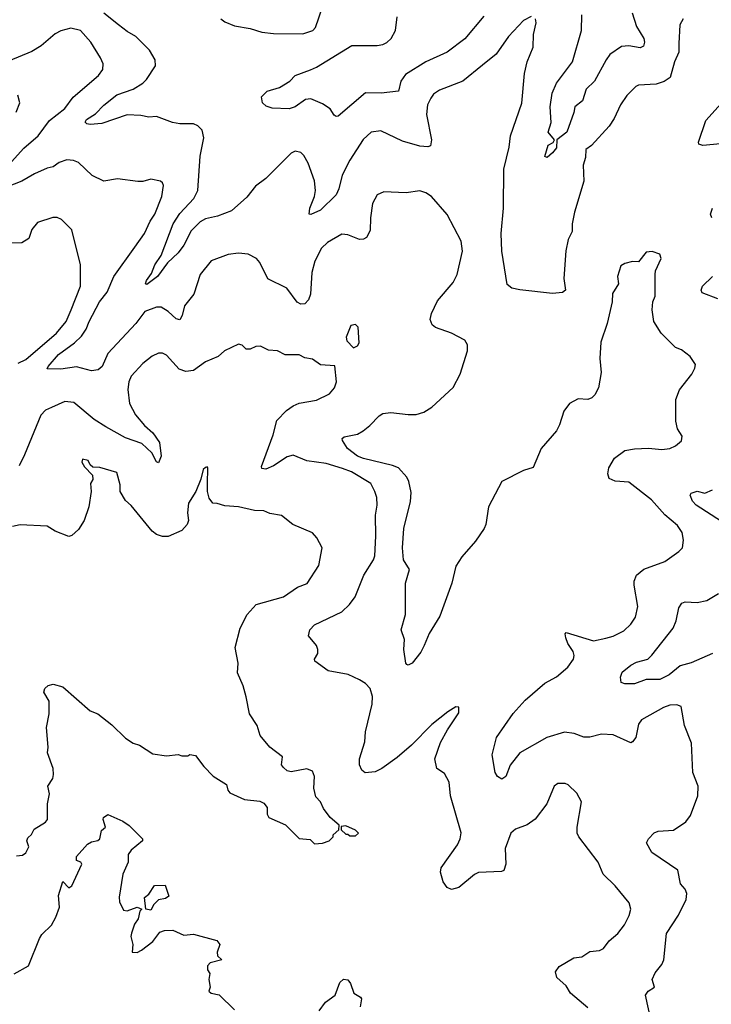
# Model space of a CAD drawing. Extents: x 1690054 to 1842981, y 782881 to 914114.
# Tile 152 of 256: x 1770863 to 1774408, y 809528 to 814570. Entities that reach past the tile are written whole.
import ezdxf

# ---------------------------------------------------------------- set-up
doc = ezdxf.new("R2010")
doc.units = 0

msp = doc.modelspace()

# ---------------------------------------------------------------- linework, layer by layer
at = {"layer": '0CON10XD'}
for points in [[(1771895, 814575.7), (1771915, 814560), (1771965, 814538.6), (1772045, 814525.6), (1772105, 814506.7), (1772165, 814499.5), (1772315, 814498.9), (1772365.5, 814514.5), (1772379.1, 814530.9), (1772415.8, 814635)], [(1772341.9, 813835), (1772320, 813875), (1772305, 813890), (1772275, 813897.5), (1772255, 813887.1), (1772125, 813756.9), (1772072.8, 813717.2), (1772027.6, 813662.4), (1771948.9, 813591.1), (1771876.5, 813563.5), (1771815, 813550), (1771788.6, 813535), (1771741.5, 813488.5), (1771704.4, 813415), (1771675, 813375.8), (1771621.4, 813325), (1771570, 813255), (1771515, 813214), (1771508.3, 813218.3), (1771512.5, 813235), (1771538.9, 813271.1), (1771556.5, 813315), (1771587.9, 813362.1), (1771649.6, 813525), (1771685, 813578.2), (1771755.1, 813654.9), (1771775.7, 813695), (1771788.3, 813871.7), (1771807.5, 813965), (1771798.8, 814005), (1771776.7, 814026.7), (1771755, 814037.1), (1771685, 814036.7), (1771646.8, 814043.2), (1771565, 814074.2), (1771525, 814071.5), (1771485, 814080.3), (1771415, 814083.6), (1771285, 814038.9), (1771225, 814033.3), (1771206.9, 814036.9), (1771199.2, 814045), (1771205, 814058.6), (1771251.8, 814088.2), (1771295, 814133.1), (1771361.4, 814185), (1771445.6, 814214.4), (1771493.8, 814245), (1771513.8, 814265), (1771560, 814335), (1771558.6, 814365), (1771528.6, 814415), (1771459.2, 814485), (1771415, 814509.5), (1771370, 814545), (1771293.9, 814603.9)], [(1773241.8, 814588.2), (1773145, 814471.8), (1773054.3, 814405), (1772944.4, 814355), (1772840.8, 814289.2), (1772816.4, 814255), (1772805, 814204), (1772716, 814194), (1772635, 814196.4), (1772495, 814075.8), (1772485, 814074.2), (1772475, 814082), (1772454.2, 814114.2), (1772415, 814140.4), (1772355, 814164.6), (1772328.5, 814161.5), (1772275, 814123.6), (1772245, 814114.5), (1772157, 814117), (1772127.5, 814127.5), (1772107.5, 814145), (1772102.5, 814175), (1772132.5, 814205), (1772195, 814224), (1772248.8, 814255), (1772275.8, 814284.2), (1772354.2, 814314.2), (1772385, 814327.1), (1772565, 814437.5), (1772695, 814437.5), (1772725, 814442.7), (1772745.6, 814454.4), (1772767.9, 814475), (1772790, 814515), (1772797.5, 814585)], [(1773485, 814587.5), (1773445, 814566.7), (1773368.8, 814485), (1773305.5, 814394.5), (1773235, 814338.1), (1773135, 814255.6), (1773015, 814208.9), (1772985, 814188.6), (1772970.6, 814169.4), (1772954.4, 814135), (1772948.2, 814085), (1772974.3, 813955.7), (1772968.8, 813925), (1772955, 813919.2), (1772915, 813923.5), (1772825, 813948.1), (1772715, 814000.6), (1772664, 813995), (1772623.1, 813956.9), (1772555, 813851.9), (1772516, 813775), (1772499.6, 813705), (1772485, 813674), (1772405, 813595.6), (1772355, 813572), (1772347.5, 813575), (1772350, 813605), (1772374.7, 813665.3), (1772378.7, 813695), (1772373.9, 813745), (1772341.9, 813835)], [(1774002.2, 814605), (1774025, 814536.2), (1774061.8, 814475), (1774066.5, 814455), (1774060.8, 814435), (1774044.3, 814425.7), (1773985, 814436.2), (1773947.2, 814432.8), (1773888.5, 814391.5), (1773870, 814365), (1773810, 814255), (1773767.5, 814215), (1773748.1, 814155), (1773708.9, 814125), (1773703.8, 814095), (1773667.3, 813995), (1773615.7, 813955), (1773614.4, 813915), (1773595, 813888.6), (1773566.7, 813865), (1773555, 813870), (1773571.3, 813928.7), (1773597.9, 813942.1), (1773604.2, 813955), (1773571.5, 813995), (1773586.6, 814043.4), (1773581.7, 814125), (1773593.3, 814195), (1773614.8, 814245.2), (1773697.3, 814355), (1773743.2, 814515), (1773744.2, 814595)], [(1774264.3, 814575.7), (1774246.2, 814545), (1774240.9, 814449.1), (1774241.1, 814405), (1774219.6, 814355), (1774197.5, 814275), (1774166, 814254), (1774125, 814240), (1774035, 814235.6), (1774021.7, 814228.3), (1773975, 814182), (1773941.9, 814135), (1773910, 814065), (1773884.4, 814025), (1773793.7, 813926.3), (1773765.6, 813905), (1773763.5, 813865), (1773752.2, 813825), (1773754, 813744), (1773706.5, 813585), (1773694.7, 813525.3), (1773694.6, 813485), (1773674.5, 813445), (1773663.4, 813386.6), (1773652.1, 813245), (1773661.2, 813185), (1773645, 813172.5), (1773595, 813168.9), (1773427.5, 813187.5), (1773385.2, 813195.2), (1773361.5, 813215), (1773335.3, 813385.3), (1773330.4, 813475), (1773342.5, 813605), (1773344.3, 813805), (1773371.7, 813918.3), (1773379.2, 813975), (1773436.3, 814143.7), (1773450, 814295), (1773464, 814355), (1773495, 814430), (1773496, 814495), (1773510, 814555), (1773506.7, 814575)], [(1770775, 813791.5), (1770885, 813912.9), (1770958.5, 813975), (1771016.4, 814053.6), (1771094.8, 814115.2), (1771136.7, 814173.3), (1771268, 814285), (1771290, 814315), (1771292, 814345), (1771277.1, 814375), (1771228.5, 814455), (1771175, 814515.4), (1771125, 814527.3), (1771075, 814513.9), (1771045, 814497.3), (1770973.7, 814436.3), (1770925, 814407.1), (1770755, 814338.4)], [(1770845, 814096.7), (1770863.8, 814145), (1770853.3, 814183.3)], [(1774455, 813934.3), (1774365, 813925.8), (1774345, 813933.3), (1774342.7, 813942.7), (1774380.6, 814055), (1774506.9, 814195)], [(1774101.5, 809435), (1774071.7, 809575), (1774084.6, 809595), (1774116.9, 809615), (1774105.7, 809655), (1774120.3, 809689.7), (1774155, 809732), (1774164.4, 809755), (1774179.1, 809890.9), (1774240.6, 809985), (1774280, 810065), (1774282.9, 810095), (1774275, 810117.5), (1774250, 810145), (1774235.8, 810215), (1774102.5, 810305), (1774075.8, 810355), (1774085.5, 810374.5), (1774115, 810406), (1774135.6, 810414.4), (1774215, 810420.5), (1774277.6, 810462.4), (1774301.4, 810495), (1774339.4, 810595), (1774341.5, 810645), (1774313.1, 810715), (1774306.9, 810865), (1774270.8, 810955), (1774253.6, 811053.6), (1774231.7, 811061.7), (1774195, 811059.2), (1774162.8, 811047.2), (1774051.2, 810985), (1774035, 810963.3), (1774020.6, 810895), (1774005, 810872), (1773995, 810867.5), (1773905, 810907.9), (1773845, 810910.6), (1773785, 810896.7), (1773755, 810895.5), (1773705, 810914.6), (1773655, 810921.8), (1773565, 810893.6), (1773426.9, 810815), (1773377.8, 810752.2), (1773354.4, 810695), (1773335, 810680.5), (1773312.9, 810695), (1773300.8, 810715), (1773284.2, 810805), (1773307.1, 810895), (1773393.4, 811016.6), (1773454.5, 811085), (1773555, 811172.2), (1773615, 811205.7), (1773672.9, 811255), (1773702.5, 811295), (1773705.7, 811314.3), (1773700.5, 811335), (1773673.3, 811375), (1773662.9, 811405), (1773660, 811425), (1773665, 811432.5), (1773805, 811388.9), (1773867.8, 811402.2), (1773905, 811413.5), (1773959.1, 811440.9), (1773995.7, 811475), (1774018.9, 811511.1), (1774031.9, 811565), (1774013.1, 811675), (1774013.1, 811695), (1774025, 811725.8), (1774063, 811757), (1774170, 811795), (1774242.3, 811847.7), (1774260, 811865), (1774266, 811905), (1774259.2, 811945), (1774235, 811980), (1774170.8, 812035), (1774100.9, 812110.9), (1773985, 812201.9), (1773915, 812207.5), (1773885, 812220), (1773877.5, 812245), (1773882.9, 812275), (1773911.9, 812325), (1773965, 812363.8), (1774015, 812373.4), (1774086.1, 812376.1), (1774155, 812369.4), (1774195.7, 812374.3), (1774225, 812388.8), (1774255, 812413.8), (1774258, 812438), (1774235.7, 812475), (1774225.6, 812515), (1774226.4, 812625), (1774244.6, 812675.4), (1774308, 812755), (1774323.8, 812785), (1774326.7, 812805), (1774300, 812845), (1774255, 812880), (1774225, 812891.2), (1774150.8, 812965), (1774113.1, 813025), (1774105.6, 813084.4), (1774109.2, 813125), (1774120, 813155), (1774120, 813265), (1774122.5, 813285), (1774151.7, 813348.3), (1774145, 813370), (1774105, 813382.5), (1774075, 813380), (1774035, 813330), (1774005, 813332.5), (1773965, 813322.5), (1773945, 813310), (1773927.5, 813255), (1773931.7, 813218.3), (1773901.7, 813168.3), (1773899.2, 813125), (1773874, 813015), (1773841.7, 812918.3), (1773836.9, 812835), (1773843.5, 812763.5), (1773830.5, 812685), (1773810.9, 812649.1), (1773795, 812634), (1773775, 812625.8), (1773725, 812628), (1773681.2, 812605), (1773652.9, 812565), (1773630.6, 812495), (1773614.6, 812465.4), (1773536.9, 812375), (1773495, 812276.7), (1773445, 812262.5), (1773334.2, 812205), (1773266.9, 812075), (1773252.9, 811985), (1773244.5, 811965.5), (1773199.8, 811900.2), (1773129.7, 811820.3), (1773098.3, 811771.7), (1773078.1, 811685), (1773017.1, 811515), (1772962.6, 811427.4), (1772935.7, 811365), (1772918.9, 811331.1), (1772875, 811274.2), (1772855, 811264.2), (1772848.3, 811268.3), (1772842.5, 811275), (1772832, 811345), (1772835.9, 811395.9), (1772818.8, 811445), (1772841.2, 811525), (1772840, 811685), (1772860.8, 811755), (1772830, 811805), (1772826.1, 811866.1), (1772832.3, 811965), (1772867, 812103), (1772869.2, 812149.2), (1772858.2, 812205), (1772846.8, 812226.8), (1772805, 812275.4), (1772775, 812288.1), (1772625, 812322.7), (1772594.2, 812335), (1772544, 812375), (1772518, 812415), (1772516.2, 812425), (1772526.7, 812435), (1772595, 812448.5), (1772624, 812465), (1772658.3, 812491.7), (1772705, 812542.5), (1772725, 812554.2), (1772765, 812558.6), (1772855, 812548), (1772895, 812549.2), (1772935, 812560), (1772975, 812585.7), (1773085, 812686.7), (1773121.5, 812755), (1773158.6, 812875), (1773158.6, 812905), (1773145, 812928.8), (1773076.2, 812965), (1772995, 812993.4), (1772977.7, 813007.7), (1772967.7, 813035), (1772973.8, 813065), (1773005, 813130), (1773084.3, 813225), (1773105.7, 813265), (1773133.1, 813385), (1773126.6, 813436.6), (1773055, 813573.3), (1772974.3, 813664.3), (1772945, 813684.2), (1772915, 813694.2), (1772845, 813684.3), (1772805.6, 813685.6), (1772730.5, 813689.5), (1772695, 813673.3), (1772670.9, 813629.1), (1772660.6, 813555), (1772659.3, 813490.7), (1772641.2, 813455), (1772625, 813445.7), (1772605, 813444.4), (1772545, 813468.5), (1772515, 813472.5), (1772440.5, 813429.5), (1772409.6, 813400.4), (1772375.4, 813334.6), (1772360.4, 813275), (1772353.3, 813165), (1772344.4, 813135.6), (1772325, 813116), (1772305, 813113.8), (1772285, 813124.2), (1772232.9, 813195), (1772135, 813244), (1772095, 813326.7), (1772077.9, 813347.9), (1772035, 813369.2), (1771985, 813375.6), (1771932, 813368), (1771845, 813335.8), (1771788.9, 813265), (1771755.7, 813165), (1771708.6, 813105), (1771696.9, 813055), (1771685, 813034.2), (1771665, 813037.8), (1771625, 813076.2), (1771588.3, 813098.3), (1771565, 813097.5), (1771505, 813075.4), (1771458.8, 813015), (1771315, 812861.1), (1771286.2, 812793.8), (1771265, 812777.3), (1771232.2, 812772.2), (1771155, 812793.5), (1771075, 812780), (1771005, 812782.5), (1771008.8, 812795), (1771061.6, 812855), (1771144.8, 812915.2), (1771180.8, 812949.2), (1771204.8, 812985.2), (1771219.1, 813025), (1771273, 813125), (1771312.2, 813175), (1771346.6, 813255), (1771454, 813405), (1771503.3, 813475), (1771531.7, 813538.3), (1771555.4, 813575), (1771592.5, 813665), (1771600.7, 813720.7), (1771595.8, 813735.8), (1771585, 813743.3), (1771535, 813753.8), (1771495, 813742), (1771468.8, 813741.2), (1771365, 813756.2), (1771295, 813743.1), (1771235, 813772.2), (1771165, 813838.8), (1771138.8, 813848.8), (1771105, 813852.1), (1771065, 813839.6), (1771035, 813817.7), (1771005, 813810.6), (1770938.8, 813781.2), (1770875, 813743.5), (1770765, 813700)], [(1774411.4, 813555), (1774404.2, 813575), (1774414.4, 813605)], [(1770855, 812811.8), (1770895, 812829.5), (1771052.7, 812965), (1771101.2, 813025), (1771128, 813085), (1771174.4, 813205), (1771175.8, 813315), (1771130, 813495), (1771077.9, 813547.9), (1771055, 813557.1), (1771033.4, 813556.6), (1770955, 813531.2), (1770925, 813496.7), (1770910.5, 813449.5), (1770875, 813427.1), (1770785, 813425.7)], [(1774441.1, 813141.1), (1774361.5, 813171.5), (1774355.7, 813185), (1774362.9, 813205), (1774414.2, 813255)], [(1772575, 812890), (1772595, 812900), (1772602.5, 812915), (1772597.5, 812995), (1772585, 813010), (1772560, 813005), (1772537.5, 812945), (1772540, 812925), (1772575, 812890)], [(1773775, 809509.5), (1773685.7, 809585), (1773665, 809622), (1773615.8, 809665), (1773609.4, 809695), (1773627.8, 809722.2), (1773704.2, 809765.8), (1773745, 809770.7), (1773785, 809797.8), (1773835, 809804.2), (1773855, 809814.2), (1773885, 809853.3), (1773929.3, 809890.7), (1773963.3, 809935), (1773987.7, 809982.3), (1773995.9, 810015.9), (1773987.6, 810047.6), (1773915, 810134), (1773853.9, 810193.9), (1773828.2, 810255), (1773729.4, 810385), (1773721.4, 810405), (1773721.4, 810435), (1773743.3, 810565), (1773719.5, 810609.5), (1773675, 810652.5), (1773658.3, 810658.3), (1773621.7, 810658.3), (1773603.3, 810645), (1773565.7, 810554.3), (1773505, 810475.8), (1773465, 810447.1), (1773405, 810424.5), (1773381.2, 810405), (1773351.9, 810325), (1773354.3, 810245), (1773345, 810213.8), (1773332.5, 810207.5), (1773215, 810203.5), (1773195, 810193.1), (1773115, 810126), (1773076.1, 810116.1), (1773055, 810126.2), (1773034.2, 810155), (1773020, 810205), (1773023.5, 810226.5), (1773107.8, 810345), (1773121.5, 810375), (1773125.4, 810405.4), (1773072.1, 810595), (1773064.4, 810665), (1773040, 810710), (1773002, 810735), (1772991.9, 810785), (1773020.9, 810869.1), (1773055.9, 810934.1), (1773115, 811020), (1773115, 811050), (1773098.3, 811051.7), (1773057.5, 811025), (1772975, 810961.2), (1772872, 810855), (1772797.8, 810792.2), (1772720, 810735), (1772685, 810719.2), (1772634.2, 810714.2), (1772617.7, 810727.7), (1772604.2, 810755), (1772605.8, 810785), (1772632.7, 810872.7), (1772636.3, 810923.7), (1772670.8, 811065), (1772671.5, 811105), (1772659.4, 811145), (1772635, 811171.4), (1772605, 811190.5), (1772546.6, 811216.6), (1772445, 811235.7), (1772376.7, 811285), (1772373.8, 811295), (1772390.8, 811325), (1772392, 811345), (1772383.8, 811365), (1772344.2, 811415), (1772350.5, 811445), (1772375, 811471.8), (1772515, 811538.6), (1772554, 811575), (1772582.5, 811615), (1772628.1, 811725), (1772677.5, 811805), (1772684, 811825), (1772689.4, 811925), (1772686.8, 812033.2), (1772695.5, 812085), (1772693.6, 812123.6), (1772684.4, 812155), (1772662.5, 812195), (1772564.4, 812255), (1772517.8, 812272.2), (1772435, 812298.2), (1772335, 812310.4), (1772265, 812340.5), (1772235, 812332.1), (1772165, 812285.5), (1772125, 812269.4), (1772105, 812271.2), (1772102.1, 812282.1), (1772162.7, 812445), (1772182.1, 812517.9), (1772230.7, 812569.3), (1772265, 812593.3), (1772295, 812606.7), (1772385, 812621.4), (1772451.2, 812655), (1772476.2, 812685), (1772488, 812715), (1772478.3, 812798.3), (1772405, 812803.3), (1772365, 812831.2), (1772325, 812839.2), (1772295, 812854), (1772224.4, 812854.4), (1772185, 812873.8), (1772138.3, 812878.3), (1772098.3, 812898.3), (1772073.6, 812896.4), (1772045, 812883.3), (1772025, 812883.3), (1772003.6, 812903.6), (1771985, 812908.8), (1771913.3, 812875), (1771880, 812845), (1771815, 812817.5), (1771755, 812773.1), (1771715, 812769.5), (1771680, 812780), (1771615, 812852.5), (1771595, 812862.5), (1771575, 812862.9), (1771542.2, 812847.8), (1771495, 812810), (1771435.6, 812745), (1771422.5, 812715), (1771417.4, 812677.4), (1771426.2, 812605), (1771457.2, 812547.2), (1771502.6, 812492.6), (1771545.6, 812455), (1771579.5, 812405), (1771588.5, 812335), (1771575, 812301.2), (1771565, 812306.2), (1771541.5, 812351.5), (1771490.2, 812400.2), (1771405, 812429.5), (1771305, 812485.5), (1771245, 812523.6), (1771140.6, 812610.6), (1771095, 812614.4), (1771026.4, 812583.6), (1770995, 812570), (1770971.2, 812545), (1770888.8, 812341.2), (1770861.2, 812285)], [(1770847.6, 810287.6), (1770878.6, 810291.4), (1770895.7, 810304.3), (1770909.8, 810335), (1770900, 810365), (1770905, 810380.6), (1770923.3, 810396.7), (1770938, 810425), (1770995, 810460.8), (1771005.8, 810475), (1771005.6, 810555), (1771015.7, 810605), (1771007.1, 810645), (1771034, 810685), (1771037.1, 810705), (1771035.6, 810735), (1771005.7, 810815), (1771009.5, 810845), (1771000.8, 810945), (1771014.3, 811015), (1771015, 811080), (1770986.4, 811126.4), (1770992, 811145), (1771009.3, 811160.7), (1771035, 811167.3), (1771085, 811154.3), (1771225, 811030.6), (1771263.8, 811015), (1771335, 810960), (1771405, 810890.5), (1771445, 810865.8), (1771476.7, 810855), (1771545, 810810), (1771615, 810800), (1771675, 810807.5), (1771695, 810800), (1771725, 810800), (1771735, 810807.5), (1771765, 810802.5), (1771806.7, 810745), (1771855, 810696.7), (1771924.2, 810654.2), (1771930.5, 810625), (1771941.1, 810611.1), (1772015, 810577.5), (1772095, 810567.5), (1772115, 810557.5), (1772131.2, 810535), (1772132.3, 810502.3), (1772140, 810485), (1772225, 810446.2), (1772295, 810377.5), (1772351.7, 810371.7), (1772375, 810350), (1772415, 810352.5), (1772450, 810365), (1772470, 810385), (1772470, 810395), (1772498.3, 810421.7), (1772500, 810445), (1772454.2, 810484.2), (1772420.3, 810530.3), (1772406, 810565), (1772380.9, 810590.9), (1772371.4, 810635), (1772374, 810695), (1772365, 810722.5), (1772335, 810733.8), (1772255, 810718.8), (1772235, 810724), (1772215, 810740), (1772205.7, 810755), (1772210.5, 810795), (1772145, 810845.4), (1772095.3, 810905), (1772079.7, 810955), (1772041.8, 811015), (1772023.4, 811103.4), (1772008.8, 811158.8), (1771980, 811225), (1771982.9, 811275), (1771967.5, 811355), (1771994, 811454), (1772029.2, 811525), (1772075, 811575.7), (1772215, 811614.4), (1772286.6, 811663.4), (1772336.4, 811683.6), (1772396.2, 811775), (1772413.8, 811865), (1772387.1, 811917.1), (1772365, 811943.3), (1772263.3, 811985), (1772205, 812030.8), (1772145, 812041.9), (1772115, 812054.4), (1772066.6, 812056.6), (1771985.5, 812075.5), (1771915, 812080), (1771875, 812093.3), (1771853.9, 812093.9), (1771835, 812120), (1771826.2, 812155), (1771825.8, 812194.2), (1771827.5, 812275), (1771825, 812280), (1771815, 812277.5), (1771803.8, 812266.2), (1771792.3, 812217.7), (1771766.2, 812155), (1771728, 812095), (1771724, 812045), (1771728.8, 812005), (1771722, 811985), (1771695, 811954.4), (1771625, 811924.4), (1771595, 811922.9), (1771565, 811934.4), (1771541.7, 811951.7), (1771435, 812083.3), (1771405, 812107.5), (1771378.8, 812155), (1771378.3, 812188.3), (1771361.7, 812251.7), (1771275, 812276.7), (1771238.3, 812278.3), (1771225, 812290), (1771215, 812312.5), (1771185, 812320), (1771182.5, 812305), (1771195, 812280), (1771237, 812237), (1771237.5, 812215), (1771226.7, 812195), (1771230, 812155), (1771218, 812075), (1771193.8, 812005), (1771165, 811960), (1771131.2, 811928.8), (1771115, 811924), (1771045, 811950.6), (1771005, 811976.4), (1770865, 811983.1), (1770826.7, 811975)], [(1774460.3, 812000.3), (1774330.6, 812085), (1774311.4, 812105), (1774300, 812135), (1774305, 812146.2), (1774335, 812155.8), (1774375, 812145.6), (1774415, 812162.5)], [(1774414.2, 811325), (1774305, 811276.2), (1774248.8, 811261.2), (1774191.4, 811215), (1774145, 811190.7), (1774075, 811191.5), (1774015, 811169.2), (1773965, 811168.8), (1773946.4, 811176.4), (1773942.7, 811202.7), (1773951.7, 811228.3), (1773995, 811264.5), (1774025, 811280.9), (1774082, 811295), (1774103.9, 811316.1), (1774213.3, 811455), (1774228.2, 811491.8), (1774242.3, 811557.7), (1774257.6, 811582.4), (1774275, 811589.4), (1774335, 811585.4), (1774385, 811595.5), (1774445, 811632.5)], [(1770835, 809684.4), (1770909.1, 809725), (1770965.7, 809865), (1770977.5, 809885), (1771026.1, 809933.9), (1771048.6, 809975), (1771067.1, 810025), (1771062.9, 810085), (1771085, 810157.5), (1771115, 810123.8), (1771131.4, 810135), (1771181.9, 810245), (1771176.3, 810256.3), (1771153.9, 810263.9), (1771154.2, 810285), (1771211.7, 810348.3), (1771230.6, 810359.4), (1771264, 810366), (1771273.5, 810375), (1771282.5, 810417.5), (1771303.8, 810435), (1771291.2, 810475), (1771293.8, 810485), (1771315, 810500), (1771392.5, 810465), (1771424.1, 810444.1)], [(1771424.1, 810444.1), (1771492.5, 810375), (1771493.3, 810365), (1771435, 810317.5), (1771420, 810295), (1771418.6, 810255), (1771391.9, 810195), (1771372.7, 810077.3), (1771375, 810052.5), (1771395, 810010), (1771415, 810006.7), (1771465, 810026.2), (1771490, 810015), (1771480, 810005), (1771470, 809965), (1771451.2, 809938.8), (1771437, 809893), (1771433.3, 809875), (1771442.5, 809835), (1771440, 809795), (1771465, 809793.3), (1771487.5, 809805), (1771545, 809848.8), (1771582.3, 809897.7), (1771605, 809906.7), (1771648.3, 809908.3), (1771705, 809882.5), (1771755, 809886.7), (1771873.3, 809855), (1771888.6, 809835), (1771876.2, 809795), (1771876.7, 809776.7), (1771900, 809755), (1771840.5, 809739.5), (1771826.7, 809725), (1771826.7, 809705), (1771837.5, 809685), (1771832.5, 809655), (1771840, 809615), (1771833.3, 809595), (1771845, 809584.2), (1771885.8, 809575.8), (1771965, 809500)], [(1772585, 810390), (1772600, 810405), (1772585, 810420), (1772535, 810442.5), (1772511.7, 810438.3), (1772511.7, 810421.7), (1772535, 810400), (1772545, 810400), (1772555, 810390), (1772585, 810390)], [(1771535, 810010), (1771510, 810015), (1771502.5, 810075), (1771525, 810092.5), (1771555, 810136.2), (1771608.8, 810138.8), (1771628.6, 810081.4), (1771610.5, 810069.5), (1771575, 810062.5), (1771550.7, 810039.3), (1771535, 810010)], [(1772398.8, 809495), (1772430.5, 809539.5), (1772480, 809575), (1772505, 809640), (1772523.3, 809656.7), (1772545, 809653.8), (1772559.4, 809635), (1772575.2, 809585.2), (1772610, 809565), (1772615, 809556.2), (1772607.7, 809515)]]:
    msp.add_lwpolyline(points, dxfattribs=at)

doc.saveas('drawing.dxf')
